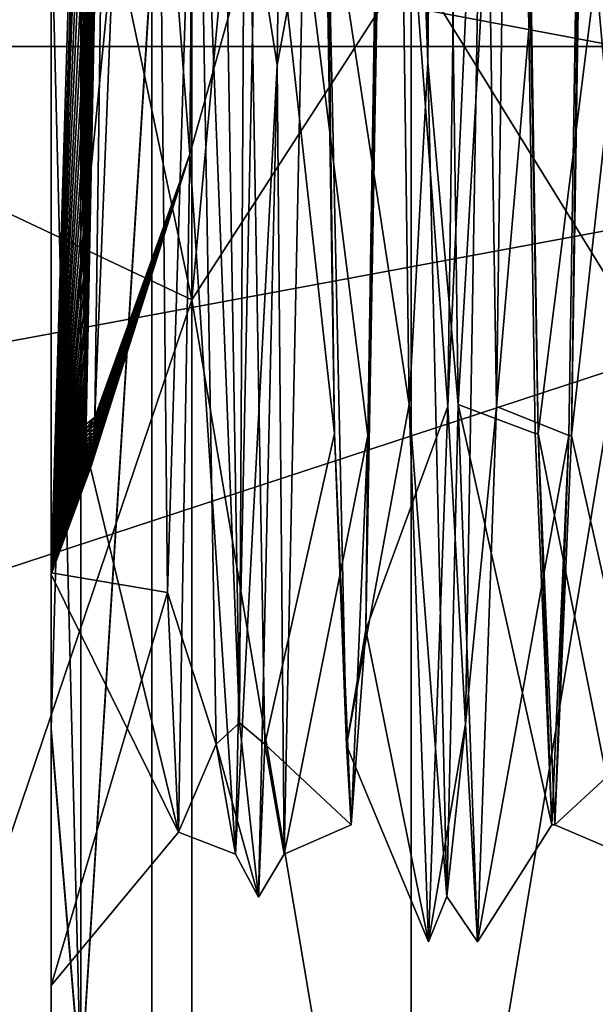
# Model space of a CAD drawing. Header units: millimetres. Extents: x -83 to 0, y -130 to 130.
# Tile 35 of 84: x -40.16 to -37.29, y 24.61 to 29.51. Entities that reach past the tile are written whole.
import ezdxf

# ---------------------------------------------------------------- set-up
doc = ezdxf.new("R2010")
doc.units = ezdxf.units.MM
doc.header["$LTSCALE"] = 65.185185
for name, color, linetype in [('109', 7, 'CONTINUOUS'), ('111', 7, 'CONTINUOUS'), ('113', 7, 'CONTINUOUS'), ('114', 7, 'CONTINUOUS'), ('115', 7, 'CONTINUOUS'), ('116', 7, 'CONTINUOUS'), ('124', 7, 'CONTINUOUS'), ('140', 7, 'CONTINUOUS'), ('141', 7, 'CONTINUOUS'), ('255', 7, 'CONTINUOUS'), ('258', 7, 'CONTINUOUS'), ('339', 7, 'CONTINUOUS'), ('79', 7, 'CONTINUOUS'), ('81', 7, 'CONTINUOUS')]:
    doc.layers.add(name, color=color, linetype=linetype)

msp = doc.modelspace()

# ---------------------------------------------------------------- linework, layer by layer
at = {"layer": '109', "color": 7, "linetype": 'CONTINUOUS', "true_color": 0xe0f2ff}
for points in [[(-39.2554, 35.7001, -13.9058), (-39.5895, 32.4552, -12.8364), (-39.3108, 28.8377, -9.4276), (-39.2554, 35.7001, -13.9058)], [(-39.5895, 32.4552, -12.8364), (-39.7834, 27.5293, -8.4847), (-39.3108, 28.8377, -9.4276), (-39.5895, 32.4552, -12.8364)], [(-40, 26.7545, 7.6582), (-40, 32.3582, 13.2549), (-39.4766, 32.0663, 12.4661), (-40, 26.7545, 7.6582)], [(-40, 32.3421, -13.2456), (-40, 26.7452, -7.642), (-39.8497, 31.8231, -12.7535), (-40, 32.3421, -13.2456)], [(-39.4214, 26.6563, 6.2181), (-40, 26.7545, 7.6582), (-39.4766, 32.0663, 12.4661), (-39.4214, 26.6563, 6.2181)], [(-39.8497, 31.8231, -12.7535), (-40, 26.7452, -7.642), (-39.85, 31.268, -12.3804), (-39.8497, 31.8231, -12.7535)], [(-39.85, 31.268, -12.3804), (-40, 26.7452, -7.642), (-39.85, 31.083, -12.2478), (-39.85, 31.268, -12.3804)], [(-39.85, 31.083, -12.2478), (-40, 26.7452, -7.642), (-39.8499, 30.7959, -12.0335), (-39.85, 31.083, -12.2478)], [(-39.8499, 30.7959, -12.0335), (-40, 26.7452, -7.642), (-39.8497, 30.3914, -11.7127), (-39.8499, 30.7959, -12.0335)], [(-39.8497, 30.3914, -11.7127), (-40, 26.7452, -7.642), (-39.8492, 30.0427, -11.4171), (-39.8497, 30.3914, -11.7127)], [(-39.8492, 30.0427, -11.4171), (-40, 26.7452, -7.642), (-39.8485, 29.7402, -11.1452), (-39.8492, 30.0427, -11.4171)], [(-39.8485, 29.7402, -11.1452), (-40, 26.7452, -7.642), (-39.8478, 29.4766, -10.8956), (-39.8485, 29.7402, -11.1452)], [(-39.8478, 29.4766, -10.8956), (-40, 26.7452, -7.642), (-39.8469, 29.2457, -10.6665), (-39.8478, 29.4766, -10.8956)], [(-39.8469, 29.2457, -10.6665), (-40, 26.7452, -7.642), (-39.846, 29.0426, -10.4565), (-39.8469, 29.2457, -10.6665)], [(-39.846, 29.0426, -10.4565), (-40, 26.7452, -7.642), (-39.8451, 28.8633, -10.2639), (-39.846, 29.0426, -10.4565)], [(-39.8451, 28.8633, -10.2639), (-40, 26.7452, -7.642), (-39.8441, 28.7045, -10.0874), (-39.8451, 28.8633, -10.2639)], [(-39.3661, 25.4622, -1.9356), (-39.3108, 28.8377, -9.4276), (-39.8046, 27.276, -8.1393), (-39.3661, 25.4622, -1.9356)], [(-39.8046, 27.276, -8.1393), (-39.3108, 28.8377, -9.4276), (-39.8034, 27.2801, -8.1436), (-39.8046, 27.276, -8.1393)], [(-39.8034, 27.2801, -8.1436), (-39.3108, 28.8377, -9.4276), (-39.8029, 27.2823, -8.1461), (-39.8034, 27.2801, -8.1436)], [(-39.8029, 27.2823, -8.1461), (-39.3108, 28.8377, -9.4276), (-39.8024, 27.2847, -8.1489), (-39.8029, 27.2823, -8.1461)], [(-39.8024, 27.2847, -8.1489), (-39.3108, 28.8377, -9.4276), (-39.8019, 27.2873, -8.152), (-39.8024, 27.2847, -8.1489)], [(-39.8019, 27.2873, -8.152), (-39.3108, 28.8377, -9.4276), (-39.8014, 27.2901, -8.1554), (-39.8019, 27.2873, -8.152)], [(-39.8014, 27.2901, -8.1554), (-39.3108, 28.8377, -9.4276), (-39.8009, 27.2931, -8.1592), (-39.8014, 27.2901, -8.1554)], [(-39.8009, 27.2931, -8.1592), (-39.3108, 28.8377, -9.4276), (-39.8004, 27.2963, -8.1633), (-39.8009, 27.2931, -8.1592)], [(-39.8004, 27.2963, -8.1633), (-39.3108, 28.8377, -9.4276), (-39.7999, 27.2999, -8.1679), (-39.8004, 27.2963, -8.1633)], [(-39.7999, 27.2999, -8.1679), (-39.3108, 28.8377, -9.4276), (-39.7994, 27.3037, -8.1728), (-39.7999, 27.2999, -8.1679)], [(-39.7994, 27.3037, -8.1728), (-39.3108, 28.8377, -9.4276), (-39.7989, 27.3078, -8.1783), (-39.7994, 27.3037, -8.1728)], [(-39.7989, 27.3078, -8.1783), (-39.3108, 28.8377, -9.4276), (-39.7983, 27.3123, -8.1842), (-39.7989, 27.3078, -8.1783)], [(-39.7983, 27.3123, -8.1842), (-39.3108, 28.8377, -9.4276), (-39.7978, 27.3171, -8.1907), (-39.7983, 27.3123, -8.1842)], [(-39.7978, 27.3171, -8.1907), (-39.3108, 28.8377, -9.4276), (-39.7972, 27.3224, -8.1979), (-39.7978, 27.3171, -8.1907)], [(-39.7972, 27.3224, -8.1979), (-39.3108, 28.8377, -9.4276), (-39.7966, 27.3282, -8.2056), (-39.7972, 27.3224, -8.1979)], [(-39.7966, 27.3282, -8.2056), (-39.3108, 28.8377, -9.4276), (-39.796, 27.3344, -8.2141), (-39.7966, 27.3282, -8.2056)], [(-39.796, 27.3344, -8.2141), (-39.3108, 28.8377, -9.4276), (-39.7954, 27.3411, -8.2234), (-39.796, 27.3344, -8.2141)], [(-39.7954, 27.3411, -8.2234), (-39.3108, 28.8377, -9.4276), (-39.7947, 27.3485, -8.2335), (-39.7954, 27.3411, -8.2234)], [(-39.7947, 27.3485, -8.2335), (-39.3108, 28.8377, -9.4276), (-39.7941, 27.3565, -8.2445), (-39.7947, 27.3485, -8.2335)], [(-39.7941, 27.3565, -8.2445), (-39.3108, 28.8377, -9.4276), (-39.7934, 27.3652, -8.2565), (-39.7941, 27.3565, -8.2445)], [(-39.7934, 27.3652, -8.2565), (-39.3108, 28.8377, -9.4276), (-39.7926, 27.3746, -8.2696), (-39.7934, 27.3652, -8.2565)], [(-39.7926, 27.3746, -8.2696), (-39.3108, 28.8377, -9.4276), (-39.7919, 27.3849, -8.2839), (-39.7926, 27.3746, -8.2696)], [(-39.7919, 27.3849, -8.2839), (-39.3108, 28.8377, -9.4276), (-39.7911, 27.3961, -8.2995), (-39.7919, 27.3849, -8.2839)], [(-39.7911, 27.3961, -8.2995), (-39.3108, 28.8377, -9.4276), (-39.7902, 27.4082, -8.3164), (-39.7911, 27.3961, -8.2995)], [(-39.7902, 27.4082, -8.3164), (-39.3108, 28.8377, -9.4276), (-39.7894, 27.4214, -8.3348), (-39.7902, 27.4082, -8.3164)], [(-39.7894, 27.4214, -8.3348), (-39.3108, 28.8377, -9.4276), (-39.7885, 27.4358, -8.3548), (-39.7894, 27.4214, -8.3348)], [(-39.7885, 27.4358, -8.3548), (-39.3108, 28.8377, -9.4276), (-39.7875, 27.4514, -8.3766), (-39.7885, 27.4358, -8.3548)], [(-39.7875, 27.4514, -8.3766), (-39.3108, 28.8377, -9.4276), (-39.7866, 27.4685, -8.4003), (-39.7875, 27.4514, -8.3766)], [(-39.7866, 27.4685, -8.4003), (-39.3108, 28.8377, -9.4276), (-39.7856, 27.487, -8.4261), (-39.7866, 27.4685, -8.4003)], [(-39.7856, 27.487, -8.4261), (-39.3108, 28.8377, -9.4276), (-39.7845, 27.5073, -8.4542), (-39.7856, 27.487, -8.4261)], [(-39.3108, 28.8377, -9.4276), (-39.7834, 27.5293, -8.4847), (-39.7845, 27.5073, -8.4542), (-39.3108, 28.8377, -9.4276)], [(-39.8441, 28.7045, -10.0874), (-40, 26.7452, -7.642), (-39.8431, 28.5635, -9.9257), (-39.8441, 28.7045, -10.0874)], [(-39.8431, 28.5635, -9.9257), (-40, 26.7452, -7.642), (-39.842, 28.4378, -9.7774), (-39.8431, 28.5635, -9.9257)], [(-39.842, 28.4378, -9.7774), (-40, 26.7452, -7.642), (-39.841, 28.3256, -9.6415), (-39.842, 28.4378, -9.7774)], [(-39.841, 28.3256, -9.6415), (-40, 26.7452, -7.642), (-39.84, 28.2251, -9.5169), (-39.841, 28.3256, -9.6415)], [(-39.84, 28.2251, -9.5169), (-40, 26.7452, -7.642), (-39.8389, 28.135, -9.4026), (-39.84, 28.2251, -9.5169)], [(-39.8389, 28.135, -9.4026), (-40, 26.7452, -7.642), (-39.8379, 28.054, -9.2977), (-39.8389, 28.135, -9.4026)], [(-39.8379, 28.054, -9.2977), (-40, 26.7452, -7.642), (-39.8369, 27.981, -9.2016), (-39.8379, 28.054, -9.2977)], [(-39.8369, 27.981, -9.2016), (-40, 26.7452, -7.642), (-39.8359, 27.9152, -9.1133), (-39.8369, 27.981, -9.2016)], [(-39.8359, 27.9152, -9.1133), (-40, 26.7452, -7.642), (-39.8349, 27.8557, -9.0323), (-39.8359, 27.9152, -9.1133)], [(-39.8349, 27.8557, -9.0323), (-40, 26.7452, -7.642), (-39.8339, 27.802, -8.9579), (-39.8349, 27.8557, -9.0323)], [(-39.8339, 27.802, -8.9579), (-40, 26.7452, -7.642), (-39.833, 27.7533, -8.8895), (-39.8339, 27.802, -8.9579)], [(-39.833, 27.7533, -8.8895), (-40, 26.7452, -7.642), (-39.832, 27.7091, -8.8268), (-39.833, 27.7533, -8.8895)], [(-39.832, 27.7091, -8.8268), (-40, 26.7452, -7.642), (-39.8311, 27.669, -8.7691), (-39.832, 27.7091, -8.8268)], [(-39.8311, 27.669, -8.7691), (-40, 26.7452, -7.642), (-39.8302, 27.6326, -8.7161), (-39.8311, 27.669, -8.7691)], [(-39.8302, 27.6326, -8.7161), (-40, 26.7452, -7.642), (-39.8293, 27.5995, -8.6675), (-39.8302, 27.6326, -8.7161)], [(-39.8293, 27.5995, -8.6675), (-40, 26.7452, -7.642), (-39.8285, 27.5694, -8.6227), (-39.8293, 27.5995, -8.6675)], [(-39.8285, 27.5694, -8.6227), (-40, 26.7452, -7.642), (-39.8276, 27.542, -8.5816), (-39.8285, 27.5694, -8.6227)], [(-39.8276, 27.542, -8.5816), (-40, 26.7452, -7.642), (-39.8268, 27.517, -8.5438), (-39.8276, 27.542, -8.5816)], [(-39.8268, 27.517, -8.5438), (-40, 26.7452, -7.642), (-39.826, 27.4943, -8.509), (-39.8268, 27.517, -8.5438)], [(-39.826, 27.4943, -8.509), (-40, 26.7452, -7.642), (-39.8253, 27.4735, -8.4771), (-39.826, 27.4943, -8.509)], [(-39.8253, 27.4735, -8.4771), (-40, 26.7452, -7.642), (-39.8245, 27.4546, -8.4477), (-39.8253, 27.4735, -8.4771)], [(-39.8245, 27.4546, -8.4477), (-40, 26.7452, -7.642), (-39.8238, 27.4373, -8.4207), (-39.8245, 27.4546, -8.4477)], [(-39.8238, 27.4373, -8.4207), (-40, 26.7452, -7.642), (-39.8231, 27.4216, -8.3959), (-39.8238, 27.4373, -8.4207)], [(-39.8231, 27.4216, -8.3959), (-40, 26.7452, -7.642), (-39.8224, 27.4072, -8.3731), (-39.8231, 27.4216, -8.3959)], [(-39.8224, 27.4072, -8.3731), (-40, 26.7452, -7.642), (-39.8217, 27.3941, -8.3521), (-39.8224, 27.4072, -8.3731)], [(-39.8217, 27.3941, -8.3521), (-40, 26.7452, -7.642), (-39.8211, 27.3821, -8.3328), (-39.8217, 27.3941, -8.3521)], [(-39.8211, 27.3821, -8.3328), (-40, 26.7452, -7.642), (-39.8205, 27.3711, -8.315), (-39.8211, 27.3821, -8.3328)], [(-39.8205, 27.3711, -8.315), (-40, 26.7452, -7.642), (-39.8198, 27.3611, -8.2986), (-39.8205, 27.3711, -8.315)], [(-39.8198, 27.3611, -8.2986), (-40, 26.7452, -7.642), (-39.8192, 27.3519, -8.2836), (-39.8198, 27.3611, -8.2986)], [(-39.8192, 27.3519, -8.2836), (-40, 26.7452, -7.642), (-39.8187, 27.3436, -8.2698), (-39.8192, 27.3519, -8.2836)], [(-39.8187, 27.3436, -8.2698), (-40, 26.7452, -7.642), (-39.8181, 27.336, -8.2571), (-39.8187, 27.3436, -8.2698)], [(-39.8181, 27.336, -8.2571), (-40, 26.7452, -7.642), (-39.8175, 27.329, -8.2454), (-39.8181, 27.336, -8.2571)], [(-39.8175, 27.329, -8.2454), (-40, 26.7452, -7.642), (-39.817, 27.3227, -8.2346), (-39.8175, 27.329, -8.2454)], [(-39.817, 27.3227, -8.2346), (-40, 26.7452, -7.642), (-39.8165, 27.3169, -8.2247), (-39.817, 27.3227, -8.2346)], [(-39.8165, 27.3169, -8.2247), (-40, 26.7452, -7.642), (-39.816, 27.3116, -8.2156), (-39.8165, 27.3169, -8.2247)], [(-39.816, 27.3116, -8.2156), (-40, 26.7452, -7.642), (-39.8155, 27.3067, -8.2072), (-39.816, 27.3116, -8.2156)], [(-39.8155, 27.3067, -8.2072), (-40, 26.7452, -7.642), (-39.815, 27.3024, -8.1995), (-39.8155, 27.3067, -8.2072)], [(-39.815, 27.3024, -8.1995), (-40, 26.7452, -7.642), (-39.8145, 27.2984, -8.1925), (-39.815, 27.3024, -8.1995)], [(-39.8145, 27.2984, -8.1925), (-40, 26.7452, -7.642), (-39.814, 27.2947, -8.1859), (-39.8145, 27.2984, -8.1925)], [(-39.814, 27.2947, -8.1859), (-40, 26.7452, -7.642), (-39.8136, 27.2914, -8.18), (-39.814, 27.2947, -8.1859)], [(-39.8136, 27.2914, -8.18), (-40, 26.7452, -7.642), (-39.8131, 27.2884, -8.1744), (-39.8136, 27.2914, -8.18)], [(-39.8131, 27.2884, -8.1744), (-40, 26.7452, -7.642), (-39.8127, 27.2857, -8.1694), (-39.8131, 27.2884, -8.1744)], [(-39.8127, 27.2857, -8.1694), (-40, 26.7452, -7.642), (-39.8122, 27.2832, -8.1647), (-39.8127, 27.2857, -8.1694)], [(-39.8122, 27.2832, -8.1647), (-40, 26.7452, -7.642), (-39.8117, 27.281, -8.1604), (-39.8122, 27.2832, -8.1647)], [(-39.8117, 27.281, -8.1604), (-40, 26.7452, -7.642), (-39.8113, 27.2791, -8.1565), (-39.8117, 27.281, -8.1604)], [(-39.8113, 27.2791, -8.1565), (-40, 26.7452, -7.642), (-39.8108, 27.2773, -8.1529), (-39.8113, 27.2791, -8.1565)], [(-39.8108, 27.2773, -8.1529), (-40, 26.7452, -7.642), (-39.8103, 27.2757, -8.1495), (-39.8108, 27.2773, -8.1529)], [(-40, 26.7452, -7.642), (-39.3661, 25.4622, -1.9356), (-39.8046, 27.276, -8.1393), (-40, 26.7452, -7.642)], [(-39.8065, 27.2722, -8.137), (-40, 26.7452, -7.642), (-39.8046, 27.276, -8.1393), (-39.8065, 27.2722, -8.137)], [(-39.8103, 27.2757, -8.1495), (-40, 26.7452, -7.642), (-39.8098, 27.2743, -8.1465), (-39.8103, 27.2757, -8.1495)], [(-39.8098, 27.2743, -8.1465), (-40, 26.7452, -7.642), (-39.8087, 27.2722, -8.141), (-39.8098, 27.2743, -8.1465)], [(-39.8087, 27.2722, -8.141), (-40, 26.7452, -7.642), (-39.8065, 27.2722, -8.137), (-39.8087, 27.2722, -8.141)], [(-40, 24.7, 0.0093), (-40, 26.7545, 7.6582), (-39.4214, 26.6563, 6.2181), (-40, 24.7, 0.0093)], [(-40, 26.7452, -7.642), (-40, 24.7, 0.0093), (-39.3661, 25.4622, -1.9356), (-40, 26.7452, -7.642)], [(-39.3661, 25.4622, -1.9356), (-40, 24.7, 0.0093), (-39.4214, 26.6563, 6.2181), (-39.3661, 25.4622, -1.9356)]]:
    msp.add_3dface(points, dxfattribs=at)
at = {"layer": '111', "color": 7, "linetype": 'CONTINUOUS', "true_color": 0xe0f2ff}
for points in [[(-39.8485, 29.7402, -11.1452), (-39.8478, 29.4766, -10.8956), (-39.6898, 34.3269, -13.9758), (-39.8485, 29.7402, -11.1452)], [(-39.8478, 29.4766, -10.8956), (-39.8469, 29.2457, -10.6665), (-39.6898, 34.3269, -13.9758), (-39.8478, 29.4766, -10.8956)], [(-39.8469, 29.2457, -10.6665), (-39.846, 29.0426, -10.4565), (-39.6898, 34.3269, -13.9758), (-39.8469, 29.2457, -10.6665)], [(-39.846, 29.0426, -10.4565), (-39.8451, 28.8633, -10.2639), (-39.6898, 34.3269, -13.9758), (-39.846, 29.0426, -10.4565)], [(-39.8451, 28.8633, -10.2639), (-39.8441, 28.7045, -10.0874), (-39.6898, 34.3269, -13.9758), (-39.8451, 28.8633, -10.2639)], [(-39.8441, 28.7045, -10.0874), (-39.8431, 28.5635, -9.9257), (-39.6898, 34.3269, -13.9758), (-39.8441, 28.7045, -10.0874)], [(-39.8431, 28.5635, -9.9257), (-39.842, 28.4378, -9.7774), (-39.6898, 34.3269, -13.9758), (-39.8431, 28.5635, -9.9257)], [(-39.842, 28.4378, -9.7774), (-39.841, 28.3256, -9.6415), (-39.6898, 34.3269, -13.9758), (-39.842, 28.4378, -9.7774)], [(-39.841, 28.3256, -9.6415), (-39.84, 28.2251, -9.5169), (-39.6898, 34.3269, -13.9758), (-39.841, 28.3256, -9.6415)], [(-39.84, 28.2251, -9.5169), (-39.8389, 28.135, -9.4026), (-39.6898, 34.3269, -13.9758), (-39.84, 28.2251, -9.5169)], [(-39.8389, 28.135, -9.4026), (-39.8379, 28.054, -9.2977), (-39.6898, 34.3269, -13.9758), (-39.8389, 28.135, -9.4026)], [(-39.8379, 28.054, -9.2977), (-39.8369, 27.981, -9.2016), (-39.6898, 34.3269, -13.9758), (-39.8379, 28.054, -9.2977)], [(-39.8369, 27.981, -9.2016), (-39.8359, 27.9152, -9.1133), (-39.6898, 34.3269, -13.9758), (-39.8369, 27.981, -9.2016)], [(-39.8359, 27.9152, -9.1133), (-39.8349, 27.8557, -9.0323), (-39.6898, 34.3269, -13.9758), (-39.8359, 27.9152, -9.1133)], [(-39.8349, 27.8557, -9.0323), (-39.8339, 27.802, -8.9579), (-39.6898, 34.3269, -13.9758), (-39.8349, 27.8557, -9.0323)], [(-39.8339, 27.802, -8.9579), (-39.833, 27.7533, -8.8895), (-39.6898, 34.3269, -13.9758), (-39.8339, 27.802, -8.9579)], [(-39.833, 27.7533, -8.8895), (-39.832, 27.7091, -8.8268), (-39.6898, 34.3269, -13.9758), (-39.833, 27.7533, -8.8895)], [(-39.832, 27.7091, -8.8268), (-39.8311, 27.669, -8.7691), (-39.6898, 34.3269, -13.9758), (-39.832, 27.7091, -8.8268)], [(-39.8311, 27.669, -8.7691), (-39.8302, 27.6326, -8.7161), (-39.6898, 34.3269, -13.9758), (-39.8311, 27.669, -8.7691)], [(-39.8302, 27.6326, -8.7161), (-39.8293, 27.5995, -8.6675), (-39.6898, 34.3269, -13.9758), (-39.8302, 27.6326, -8.7161)], [(-39.8293, 27.5995, -8.6675), (-39.8285, 27.5694, -8.6227), (-39.6898, 34.3269, -13.9758), (-39.8293, 27.5995, -8.6675)], [(-39.8285, 27.5694, -8.6227), (-39.8276, 27.542, -8.5816), (-39.6898, 34.3269, -13.9758), (-39.8285, 27.5694, -8.6227)], [(-39.8276, 27.542, -8.5816), (-39.8268, 27.517, -8.5438), (-39.6898, 34.3269, -13.9758), (-39.8276, 27.542, -8.5816)], [(-39.8268, 27.517, -8.5438), (-39.826, 27.4943, -8.509), (-39.6898, 34.3269, -13.9758), (-39.8268, 27.517, -8.5438)], [(-39.826, 27.4943, -8.509), (-39.7834, 27.5293, -8.4847), (-39.6898, 34.3269, -13.9758), (-39.826, 27.4943, -8.509)], [(-39.7834, 27.5293, -8.4847), (-39.826, 27.4943, -8.509), (-39.8253, 27.4735, -8.4771), (-39.7834, 27.5293, -8.4847)], [(-39.7834, 27.5293, -8.4847), (-39.8253, 27.4735, -8.4771), (-39.7845, 27.5073, -8.4542), (-39.7834, 27.5293, -8.4847)], [(-39.8253, 27.4735, -8.4771), (-39.8245, 27.4546, -8.4477), (-39.7845, 27.5073, -8.4542), (-39.8253, 27.4735, -8.4771)], [(-39.8245, 27.4546, -8.4477), (-39.7856, 27.487, -8.4261), (-39.7845, 27.5073, -8.4542), (-39.8245, 27.4546, -8.4477)], [(-39.8245, 27.4546, -8.4477), (-39.7866, 27.4685, -8.4003), (-39.7856, 27.487, -8.4261), (-39.8245, 27.4546, -8.4477)], [(-39.8245, 27.4546, -8.4477), (-39.8238, 27.4373, -8.4207), (-39.7866, 27.4685, -8.4003), (-39.8245, 27.4546, -8.4477)], [(-39.8238, 27.4373, -8.4207), (-39.7875, 27.4514, -8.3766), (-39.7866, 27.4685, -8.4003), (-39.8238, 27.4373, -8.4207)], [(-39.8238, 27.4373, -8.4207), (-39.8231, 27.4216, -8.3959), (-39.7875, 27.4514, -8.3766), (-39.8238, 27.4373, -8.4207)], [(-39.8231, 27.4216, -8.3959), (-39.7885, 27.4358, -8.3548), (-39.7875, 27.4514, -8.3766), (-39.8231, 27.4216, -8.3959)], [(-39.8231, 27.4216, -8.3959), (-39.8224, 27.4072, -8.3731), (-39.7885, 27.4358, -8.3548), (-39.8231, 27.4216, -8.3959)], [(-39.8224, 27.4072, -8.3731), (-39.7894, 27.4214, -8.3348), (-39.7885, 27.4358, -8.3548), (-39.8224, 27.4072, -8.3731)], [(-39.8224, 27.4072, -8.3731), (-39.8217, 27.3941, -8.3521), (-39.7894, 27.4214, -8.3348), (-39.8224, 27.4072, -8.3731)], [(-39.8217, 27.3941, -8.3521), (-39.7902, 27.4082, -8.3164), (-39.7894, 27.4214, -8.3348), (-39.8217, 27.3941, -8.3521)], [(-39.8217, 27.3941, -8.3521), (-39.8211, 27.3821, -8.3328), (-39.7902, 27.4082, -8.3164), (-39.8217, 27.3941, -8.3521)], [(-39.8211, 27.3821, -8.3328), (-39.7911, 27.3961, -8.2995), (-39.7902, 27.4082, -8.3164), (-39.8211, 27.3821, -8.3328)], [(-39.8211, 27.3821, -8.3328), (-39.8205, 27.3711, -8.315), (-39.7911, 27.3961, -8.2995), (-39.8211, 27.3821, -8.3328)], [(-39.8205, 27.3711, -8.315), (-39.7919, 27.3849, -8.2839), (-39.7911, 27.3961, -8.2995), (-39.8205, 27.3711, -8.315)], [(-39.8205, 27.3711, -8.315), (-39.8198, 27.3611, -8.2986), (-39.7919, 27.3849, -8.2839), (-39.8205, 27.3711, -8.315)], [(-39.8198, 27.3611, -8.2986), (-39.7926, 27.3746, -8.2696), (-39.7919, 27.3849, -8.2839), (-39.8198, 27.3611, -8.2986)], [(-39.8198, 27.3611, -8.2986), (-39.8192, 27.3519, -8.2836), (-39.7926, 27.3746, -8.2696), (-39.8198, 27.3611, -8.2986)], [(-39.8192, 27.3519, -8.2836), (-39.7934, 27.3652, -8.2565), (-39.7926, 27.3746, -8.2696), (-39.8192, 27.3519, -8.2836)], [(-39.8192, 27.3519, -8.2836), (-39.8187, 27.3436, -8.2698), (-39.7934, 27.3652, -8.2565), (-39.8192, 27.3519, -8.2836)], [(-39.8187, 27.3436, -8.2698), (-39.7941, 27.3565, -8.2445), (-39.7934, 27.3652, -8.2565), (-39.8187, 27.3436, -8.2698)], [(-39.8187, 27.3436, -8.2698), (-39.8181, 27.336, -8.2571), (-39.7941, 27.3565, -8.2445), (-39.8187, 27.3436, -8.2698)], [(-39.8181, 27.336, -8.2571), (-39.7947, 27.3485, -8.2335), (-39.7941, 27.3565, -8.2445), (-39.8181, 27.336, -8.2571)], [(-39.8181, 27.336, -8.2571), (-39.8175, 27.329, -8.2454), (-39.7947, 27.3485, -8.2335), (-39.8181, 27.336, -8.2571)], [(-39.8175, 27.329, -8.2454), (-39.7954, 27.3411, -8.2234), (-39.7947, 27.3485, -8.2335), (-39.8175, 27.329, -8.2454)], [(-39.8175, 27.329, -8.2454), (-39.817, 27.3227, -8.2346), (-39.7954, 27.3411, -8.2234), (-39.8175, 27.329, -8.2454)], [(-39.817, 27.3227, -8.2346), (-39.796, 27.3344, -8.2141), (-39.7954, 27.3411, -8.2234), (-39.817, 27.3227, -8.2346)], [(-39.817, 27.3227, -8.2346), (-39.8165, 27.3169, -8.2247), (-39.796, 27.3344, -8.2141), (-39.817, 27.3227, -8.2346)], [(-39.8165, 27.3169, -8.2247), (-39.7966, 27.3282, -8.2056), (-39.796, 27.3344, -8.2141), (-39.8165, 27.3169, -8.2247)], [(-39.8165, 27.3169, -8.2247), (-39.816, 27.3116, -8.2156), (-39.7966, 27.3282, -8.2056), (-39.8165, 27.3169, -8.2247)], [(-39.816, 27.3116, -8.2156), (-39.7972, 27.3224, -8.1979), (-39.7966, 27.3282, -8.2056), (-39.816, 27.3116, -8.2156)], [(-39.816, 27.3116, -8.2156), (-39.8155, 27.3067, -8.2072), (-39.7972, 27.3224, -8.1979), (-39.816, 27.3116, -8.2156)], [(-39.8155, 27.3067, -8.2072), (-39.7978, 27.3171, -8.1907), (-39.7972, 27.3224, -8.1979), (-39.8155, 27.3067, -8.2072)], [(-39.8155, 27.3067, -8.2072), (-39.815, 27.3024, -8.1995), (-39.7978, 27.3171, -8.1907), (-39.8155, 27.3067, -8.2072)], [(-39.815, 27.3024, -8.1995), (-39.7983, 27.3123, -8.1842), (-39.7978, 27.3171, -8.1907), (-39.815, 27.3024, -8.1995)], [(-39.815, 27.3024, -8.1995), (-39.8145, 27.2984, -8.1925), (-39.7983, 27.3123, -8.1842), (-39.815, 27.3024, -8.1995)], [(-39.8145, 27.2984, -8.1925), (-39.7989, 27.3078, -8.1783), (-39.7983, 27.3123, -8.1842), (-39.8145, 27.2984, -8.1925)], [(-39.8145, 27.2984, -8.1925), (-39.814, 27.2947, -8.1859), (-39.7989, 27.3078, -8.1783), (-39.8145, 27.2984, -8.1925)], [(-39.814, 27.2947, -8.1859), (-39.7994, 27.3037, -8.1728), (-39.7989, 27.3078, -8.1783), (-39.814, 27.2947, -8.1859)], [(-39.814, 27.2947, -8.1859), (-39.8136, 27.2914, -8.18), (-39.7994, 27.3037, -8.1728), (-39.814, 27.2947, -8.1859)], [(-39.8136, 27.2914, -8.18), (-39.7999, 27.2999, -8.1679), (-39.7994, 27.3037, -8.1728), (-39.8136, 27.2914, -8.18)], [(-39.8136, 27.2914, -8.18), (-39.8131, 27.2884, -8.1744), (-39.7999, 27.2999, -8.1679), (-39.8136, 27.2914, -8.18)], [(-39.8131, 27.2884, -8.1744), (-39.8004, 27.2963, -8.1633), (-39.7999, 27.2999, -8.1679), (-39.8131, 27.2884, -8.1744)], [(-39.8131, 27.2884, -8.1744), (-39.8127, 27.2857, -8.1694), (-39.8004, 27.2963, -8.1633), (-39.8131, 27.2884, -8.1744)], [(-39.8127, 27.2857, -8.1694), (-39.8009, 27.2931, -8.1592), (-39.8004, 27.2963, -8.1633), (-39.8127, 27.2857, -8.1694)], [(-39.8127, 27.2857, -8.1694), (-39.8122, 27.2832, -8.1647), (-39.8009, 27.2931, -8.1592), (-39.8127, 27.2857, -8.1694)], [(-39.8122, 27.2832, -8.1647), (-39.8014, 27.2901, -8.1554), (-39.8009, 27.2931, -8.1592), (-39.8122, 27.2832, -8.1647)], [(-39.8122, 27.2832, -8.1647), (-39.8117, 27.281, -8.1604), (-39.8014, 27.2901, -8.1554), (-39.8122, 27.2832, -8.1647)], [(-39.8117, 27.281, -8.1604), (-39.8019, 27.2873, -8.152), (-39.8014, 27.2901, -8.1554), (-39.8117, 27.281, -8.1604)], [(-39.8117, 27.281, -8.1604), (-39.8113, 27.2791, -8.1565), (-39.8019, 27.2873, -8.152), (-39.8117, 27.281, -8.1604)], [(-39.8113, 27.2791, -8.1565), (-39.8024, 27.2847, -8.1489), (-39.8019, 27.2873, -8.152), (-39.8113, 27.2791, -8.1565)], [(-39.8113, 27.2791, -8.1565), (-39.8108, 27.2773, -8.1529), (-39.8024, 27.2847, -8.1489), (-39.8113, 27.2791, -8.1565)], [(-39.8108, 27.2773, -8.1529), (-39.8029, 27.2823, -8.1461), (-39.8024, 27.2847, -8.1489), (-39.8108, 27.2773, -8.1529)], [(-39.8108, 27.2773, -8.1529), (-39.8103, 27.2757, -8.1495), (-39.8029, 27.2823, -8.1461), (-39.8108, 27.2773, -8.1529)], [(-39.8103, 27.2757, -8.1495), (-39.8034, 27.2801, -8.1436), (-39.8029, 27.2823, -8.1461), (-39.8103, 27.2757, -8.1495)], [(-39.8103, 27.2757, -8.1495), (-39.8098, 27.2743, -8.1465), (-39.8034, 27.2801, -8.1436), (-39.8103, 27.2757, -8.1495)], [(-39.8098, 27.2743, -8.1465), (-39.8046, 27.276, -8.1393), (-39.8034, 27.2801, -8.1436), (-39.8098, 27.2743, -8.1465)], [(-39.8098, 27.2743, -8.1465), (-39.8087, 27.2722, -8.141), (-39.8046, 27.276, -8.1393), (-39.8098, 27.2743, -8.1465)], [(-39.8087, 27.2722, -8.141), (-39.8065, 27.2722, -8.137), (-39.8046, 27.276, -8.1393), (-39.8087, 27.2722, -8.141)]]:
    msp.add_3dface(points, dxfattribs=at)
at = {"layer": '113', "color": 7, "linetype": 'CONTINUOUS', "true_color": 0xe0f2ff}
msp.add_3dface([(-39.7834, 27.5293, -8.4847), (-39.5895, 32.4552, -12.8364), (-39.6898, 34.3269, -13.9758), (-39.7834, 27.5293, -8.4847)], dxfattribs=at)
at = {"layer": '114', "color": 7, "linetype": 'CONTINUOUS', "true_color": 0xe0f2ff}
for points in [[(-38.875, 29.2808, -10.7061), (-38.7812, 37.0353, -14.8571), (-38.9868, 29.991, -11.284), (-38.875, 29.2808, -10.7061)], [(-38.7812, 37.0353, -14.8571), (-38.875, 29.2808, -10.7061), (-38.7439, 29.991, -11.284), (-38.7812, 37.0353, -14.8571)], [(-38.2188, 37.0534, 14.8607), (-38.125, 29.2939, 10.7192), (-38.3138, 34.6599, 14.1064), (-38.2188, 37.0534, 14.8607)], [(-38.125, 29.2939, 10.7192), (-38.2188, 37.0534, 14.8607), (-38.0709, 34.6599, 14.1064), (-38.125, 29.2939, 10.7192)], [(-38.3138, 34.6599, 14.1064), (-38.125, 29.2939, 10.7192), (-38.2176, 27.5918, 8.5759), (-38.3138, 34.6599, 14.1064)], [(-37.9747, 27.5918, 8.5759), (-38.125, 29.2939, 10.7192), (-38.0709, 34.6599, 14.1064), (-37.9747, 27.5918, 8.5759)], [(-38.0253, 27.5814, -8.5608), (-37.8438, 31.5754, -12.5916), (-37.9291, 34.6428, -14.0999), (-38.0253, 27.5814, -8.5608)], [(-37.6862, 34.6428, -14.0999), (-37.8438, 31.5754, -12.5916), (-37.7824, 27.5814, -8.5608), (-37.6862, 34.6428, -14.0999)], [(-39.1562, 31.5908, 12.6019), (-39.0625, 26.0068, 5.8062), (-39.2753, 31.4392, 12.4186), (-39.1562, 31.5908, 12.6019)], [(-39.0625, 26.0068, 5.8062), (-39.1562, 31.5908, 12.6019), (-39.0324, 31.4392, 12.4186), (-39.0625, 26.0068, 5.8062)], [(-37.9375, 25.9997, -5.7891), (-37.8438, 31.5754, -12.5916), (-38.0253, 27.5814, -8.5608), (-37.9375, 25.9997, -5.7891)], [(-37.8438, 31.5754, -12.5916), (-37.9375, 25.9997, -5.7891), (-37.7824, 27.5814, -8.5608), (-37.8438, 31.5754, -12.5916)], [(-39.2753, 31.4392, 12.4186), (-39.0625, 26.0068, 5.8062), (-39.1791, 25.9001, 5.3572), (-39.2753, 31.4392, 12.4186)], [(-38.9362, 25.9001, 5.3572), (-39.0625, 26.0068, 5.8062), (-39.0324, 31.4392, 12.4186), (-38.9362, 25.9001, 5.3572)], [(-39.083, 25.3527, -3.6008), (-38.875, 29.2808, -10.7061), (-38.9868, 29.991, -11.284), (-39.083, 25.3527, -3.6008)], [(-38.7439, 29.991, -11.284), (-38.875, 29.2808, -10.7061), (-38.8401, 25.3527, -3.6008), (-38.7439, 29.991, -11.284)], [(-38.9688, 25.1393, -2.9466), (-38.875, 29.2808, -10.7061), (-39.083, 25.3527, -3.6008), (-38.9688, 25.1393, -2.9466)], [(-38.875, 29.2808, -10.7061), (-38.9688, 25.1393, -2.9466), (-38.8401, 25.3527, -3.6008), (-38.875, 29.2808, -10.7061)], [(-38.125, 29.2939, 10.7192), (-38.0312, 25.1429, 2.9647), (-38.2176, 27.5918, 8.5759), (-38.125, 29.2939, 10.7192)], [(-38.0312, 25.1429, 2.9647), (-38.125, 29.2939, 10.7192), (-37.9747, 27.5918, 8.5759), (-38.0312, 25.1429, 2.9647)], [(-38.2176, 27.5918, 8.5759), (-38.0312, 25.1429, 2.9647), (-38.1214, 24.9166, 0.0092), (-38.2176, 27.5918, 8.5759)], [(-38.1214, 24.9166, 0.0092), (-37.9375, 25.9997, -5.7891), (-38.0253, 27.5814, -8.5608), (-38.1214, 24.9166, 0.0092)], [(-37.8786, 24.9166, 0.0092), (-38.0312, 25.1429, 2.9647), (-37.9747, 27.5918, 8.5759), (-37.8786, 24.9166, 0.0092)], [(-37.7824, 27.5814, -8.5608), (-37.9375, 25.9997, -5.7891), (-37.8786, 24.9166, 0.0092), (-37.7824, 27.5814, -8.5608)], [(-39.0625, 26.0068, 5.8062), (-38.9688, 25.1393, -2.9466), (-39.1791, 25.9001, 5.3572), (-39.0625, 26.0068, 5.8062)], [(-38.9688, 25.1393, -2.9466), (-39.0625, 26.0068, 5.8062), (-38.9362, 25.9001, 5.3572), (-38.9688, 25.1393, -2.9466)], [(-38.0312, 25.1429, 2.9647), (-37.9375, 25.9997, -5.7891), (-38.1214, 24.9166, 0.0092), (-38.0312, 25.1429, 2.9647)], [(-37.9375, 25.9997, -5.7891), (-38.0312, 25.1429, 2.9647), (-37.8786, 24.9166, 0.0092), (-37.9375, 25.9997, -5.7891)], [(-39.1791, 25.9001, 5.3572), (-38.9688, 25.1393, -2.9466), (-39.083, 25.3527, -3.6008), (-39.1791, 25.9001, 5.3572)], [(-38.8401, 25.3527, -3.6008), (-38.9688, 25.1393, -2.9466), (-38.9362, 25.9001, 5.3572), (-38.8401, 25.3527, -3.6008)]]:
    msp.add_3dface(points, dxfattribs=at)
at = {"layer": '115', "color": 7, "linetype": 'CONTINUOUS', "true_color": 0xe0f2ff}
for points in [[(-39.2554, 35.7001, -13.9058), (-39.3108, 28.8377, -9.4276), (-38.9868, 29.991, -11.284), (-39.2554, 35.7001, -13.9058)], [(-38.3138, 34.6599, 14.1064), (-38.2176, 27.5918, 8.5759), (-38.6259, 30.2654, 10.7465), (-38.3138, 34.6599, 14.1064)], [(-38.0253, 27.5814, -8.5608), (-37.9291, 34.6428, -14.0999), (-38.3388, 31.7904, -11.9521), (-38.0253, 27.5814, -8.5608)], [(-37.6598, 32.7578, 12.5619), (-37.2561, 30.0047, 11.2962), (-37.5764, 27.4471, 7.2578), (-37.6598, 32.7578, 12.5619)], [(-37.4098, 27.4384, -7.2426), (-36.9676, 31.4241, -12.4082), (-37.3264, 32.7426, -12.5531), (-37.4098, 27.4384, -7.2426)], [(-39.4214, 26.6563, 6.2181), (-39.4766, 32.0663, 12.4661), (-39.2753, 31.4392, 12.4186), (-39.4214, 26.6563, 6.2181)], [(-38.4345, 26.4693, -5.2126), (-38.0253, 27.5814, -8.5608), (-38.3388, 31.7904, -11.9521), (-38.4345, 26.4693, -5.2126)], [(-39.4214, 26.6563, 6.2181), (-39.2753, 31.4392, 12.4186), (-39.1791, 25.9001, 5.3572), (-39.4214, 26.6563, 6.2181)], [(-37.0638, 25.8936, -5.3401), (-36.9676, 31.4241, -12.4082), (-37.4098, 27.4384, -7.2426), (-37.0638, 25.8936, -5.3401)], [(-38.6259, 30.2654, 10.7465), (-38.2176, 27.5918, 8.5759), (-38.5302, 25.8936, 3.3557), (-38.6259, 30.2654, 10.7465)], [(-37.2561, 30.0047, 11.2962), (-37.1599, 25.3571, 3.6186), (-37.5764, 27.4471, 7.2578), (-37.2561, 30.0047, 11.2962)], [(-39.3108, 28.8377, -9.4276), (-39.083, 25.3527, -3.6008), (-38.9868, 29.991, -11.284), (-39.3108, 28.8377, -9.4276)], [(-39.3108, 28.8377, -9.4276), (-39.3661, 25.4622, -1.9356), (-39.083, 25.3527, -3.6008), (-39.3108, 28.8377, -9.4276)], [(-38.2176, 27.5918, 8.5759), (-38.1214, 24.9166, 0.0092), (-38.5302, 25.8936, 3.3557), (-38.2176, 27.5918, 8.5759)], [(-38.1214, 24.9166, 0.0092), (-38.0253, 27.5814, -8.5608), (-38.4345, 26.4693, -5.2126), (-38.1214, 24.9166, 0.0092)], [(-37.5764, 27.4471, 7.2578), (-37.1599, 25.3571, 3.6186), (-37.4931, 25.5, 0.0087), (-37.5764, 27.4471, 7.2578)], [(-37.4931, 25.5, 0.0087), (-37.0638, 25.8936, -5.3401), (-37.4098, 27.4384, -7.2426), (-37.4931, 25.5, 0.0087)], [(-39.3661, 25.4622, -1.9356), (-39.4214, 26.6563, 6.2181), (-39.1791, 25.9001, 5.3572), (-39.3661, 25.4622, -1.9356)], [(-38.5302, 25.8936, 3.3557), (-38.1214, 24.9166, 0.0092), (-38.4345, 26.4693, -5.2126), (-38.5302, 25.8936, 3.3557)], [(-39.3661, 25.4622, -1.9356), (-39.1791, 25.9001, 5.3572), (-39.083, 25.3527, -3.6008), (-39.3661, 25.4622, -1.9356)], [(-37.1599, 25.3571, 3.6186), (-37.0638, 25.8936, -5.3401), (-37.4931, 25.5, 0.0087), (-37.1599, 25.3571, 3.6186)]]:
    msp.add_3dface(points, dxfattribs=at)
at = {"layer": '116', "color": 7, "linetype": 'CONTINUOUS', "true_color": 0xe0f2ff}
for points in [[(-37.9747, 27.5918, 8.5759), (-38.0709, 34.6599, 14.1064), (-37.6736, 32.7578, 12.5619), (-37.9747, 27.5918, 8.5759)], [(-37.6862, 34.6428, -14.0999), (-37.7824, 27.5814, -8.5608), (-37.3402, 32.7425, -12.553), (-37.6862, 34.6428, -14.0999)], [(-38.5902, 27.4471, 7.2578), (-39.0324, 31.4392, 12.4186), (-38.6736, 32.7577, 12.5618), (-38.5902, 27.4471, 7.2578)], [(-37.5902, 27.4472, 7.2579), (-37.9747, 27.5918, 8.5759), (-37.6736, 32.7578, 12.5619), (-37.5902, 27.4472, 7.2579)], [(-38.3402, 32.7424, -12.553), (-38.7439, 29.991, -11.284), (-38.4236, 27.4383, -7.2424), (-38.3402, 32.7424, -12.553)], [(-37.3402, 32.7425, -12.553), (-37.7824, 27.5814, -8.5608), (-37.4236, 27.4383, -7.2425), (-37.3402, 32.7425, -12.553)], [(-38.9362, 25.9001, 5.3572), (-39.0324, 31.4392, 12.4186), (-38.5902, 27.4471, 7.2578), (-38.9362, 25.9001, 5.3572)], [(-38.7439, 29.991, -11.284), (-38.8401, 25.3527, -3.6008), (-38.4236, 27.4383, -7.2424), (-38.7439, 29.991, -11.284)], [(-37.8786, 24.9166, 0.0092), (-37.9747, 27.5918, 8.5759), (-37.5069, 25.5, 0.0089), (-37.8786, 24.9166, 0.0092)], [(-37.5069, 25.5, 0.0089), (-37.9747, 27.5918, 8.5759), (-37.5902, 27.4472, 7.2579), (-37.5069, 25.5, 0.0089)], [(-37.7824, 27.5814, -8.5608), (-37.8786, 24.9166, 0.0092), (-37.4236, 27.4383, -7.2425), (-37.7824, 27.5814, -8.5608)], [(-38.5069, 25.5, 0.0089), (-38.9362, 25.9001, 5.3572), (-38.5902, 27.4471, 7.2578), (-38.5069, 25.5, 0.0089)], [(-38.4236, 27.4383, -7.2424), (-38.8401, 25.3527, -3.6008), (-38.5069, 25.5, 0.0089), (-38.4236, 27.4383, -7.2424)], [(-37.4236, 27.4383, -7.2425), (-37.8786, 24.9166, 0.0092), (-37.5069, 25.5, 0.0089), (-37.4236, 27.4383, -7.2425)], [(-38.8401, 25.3527, -3.6008), (-38.9362, 25.9001, 5.3572), (-38.5069, 25.5, 0.0089), (-38.8401, 25.3527, -3.6008)]]:
    msp.add_3dface(points, dxfattribs=at)
at = {"layer": '124', "color": 7, "linetype": 'CONTINUOUS', "true_color": 0xe0f2ff}
for points in [[(-40, 30.0942, 17.2017), (-40, 25.9777, 14.0499), (-39.8536, 31.2451, 18.2081), (-40, 30.0942, 17.2017)], [(-39.8536, 31.2451, 18.2081), (-40, 25.9777, 14.0499), (-39.8536, 24.2119, 12.6063), (-39.8536, 31.2451, 18.2081)], [(-39.5, 29.8357, 17.6298), (-39.8536, 31.2451, 18.2081), (-39.8536, 24.2119, 12.6063), (-39.5, 29.8357, 17.6298)], [(-39.8536, 24.1966, -12.5871), (-40, 30.0733, -17.1896), (-39.8536, 31.2229, -18.1974), (-39.8536, 24.1966, -12.5871)], [(-39.5, 29.8143, -17.6174), (-39.8536, 24.1966, -12.5871), (-39.8536, 31.2229, -18.1974), (-39.5, 29.8143, -17.6174)], [(-40, 25.9606, -14.0328), (-40, 30.0733, -17.1896), (-39.8536, 24.1966, -12.5871), (-40, 25.9606, -14.0328)], [(-39.5, 22.3826, 10.1857), (-39.5, 29.8357, 17.6298), (-39.8536, 24.2119, 12.6063), (-39.5, 22.3826, 10.1857)], [(-39.5, 29.8143, -17.6174), (-39.5, 22.3702, -10.1643), (-39.8536, 24.1966, -12.5871), (-39.5, 29.8143, -17.6174)], [(-40, 25.9777, 14.0499), (-40, 22.8179, 9.9397), (-39.8536, 24.2119, 12.6063), (-40, 25.9777, 14.0499)], [(-40, 22.8058, -9.9188), (-40, 25.9606, -14.0328), (-39.8536, 24.1966, -12.5871), (-40, 22.8058, -9.9188)]]:
    msp.add_3dface(points, dxfattribs=at)
at = {"layer": '140', "color": 7, "linetype": 'CONTINUOUS', "true_color": 0xe0f2ff}
for points in [[(-37.6598, 32.7578, 12.5619), (-37.5764, 27.4471, 7.2578), (-37.6736, 32.7578, 12.5619), (-37.6598, 32.7578, 12.5619)], [(-37.5764, 27.4471, 7.2578), (-37.5902, 27.4472, 7.2579), (-37.6736, 32.7578, 12.5619), (-37.5764, 27.4471, 7.2578)], [(-37.4098, 27.4384, -7.2426), (-37.3402, 32.7425, -12.553), (-37.4236, 27.4383, -7.2425), (-37.4098, 27.4384, -7.2426)], [(-37.4098, 27.4384, -7.2426), (-37.3264, 32.7426, -12.5531), (-37.3402, 32.7425, -12.553), (-37.4098, 27.4384, -7.2426)], [(-37.5764, 27.4471, 7.2578), (-37.5069, 25.5, 0.0089), (-37.5902, 27.4472, 7.2579), (-37.5764, 27.4471, 7.2578)], [(-37.5764, 27.4471, 7.2578), (-37.4931, 25.5, 0.0087), (-37.5069, 25.5, 0.0089), (-37.5764, 27.4471, 7.2578)], [(-37.4931, 25.5, 0.0087), (-37.4236, 27.4383, -7.2425), (-37.5069, 25.5, 0.0089), (-37.4931, 25.5, 0.0087)], [(-37.4931, 25.5, 0.0087), (-37.4098, 27.4384, -7.2426), (-37.4236, 27.4383, -7.2425), (-37.4931, 25.5, 0.0087)]]:
    msp.add_3dface(points, dxfattribs=at)
at = {"layer": '141', "color": 7, "linetype": 'CONTINUOUS', "true_color": 0xe0f2ff}
for points in [[(-38.6259, 30.2654, 10.7465), (-38.5902, 27.4471, 7.2578), (-38.6736, 32.7577, 12.5618), (-38.6259, 30.2654, 10.7465)], [(-38.3388, 31.7904, -11.9521), (-38.3402, 32.7424, -12.553), (-38.4236, 27.4383, -7.2424), (-38.3388, 31.7904, -11.9521)], [(-38.4345, 26.4693, -5.2126), (-38.3388, 31.7904, -11.9521), (-38.4236, 27.4383, -7.2424), (-38.4345, 26.4693, -5.2126)], [(-38.6259, 30.2654, 10.7465), (-38.5302, 25.8936, 3.3557), (-38.5902, 27.4471, 7.2578), (-38.6259, 30.2654, 10.7465)], [(-38.5302, 25.8936, 3.3557), (-38.5069, 25.5, 0.0089), (-38.5902, 27.4471, 7.2578), (-38.5302, 25.8936, 3.3557)], [(-38.4345, 26.4693, -5.2126), (-38.4236, 27.4383, -7.2424), (-38.5069, 25.5, 0.0089), (-38.4345, 26.4693, -5.2126)], [(-38.5302, 25.8936, 3.3557), (-38.4345, 26.4693, -5.2126), (-38.5069, 25.5, 0.0089), (-38.5302, 25.8936, 3.3557)]]:
    msp.add_3dface(points, dxfattribs=at)
at = {"layer": '255', "linetype": 'CONTINUOUS'}
for points in [[(-41.8079, 40, 24.6698), (-41.8079, 29.2962, 22.2267), (-39.3, 40, 23.7746), (-41.8079, 40, 24.6698)], [(-39.3, 40, 23.7746), (-41.8079, 29.2962, 22.2267), (-39.3, 28.1127, 20.5894), (-39.3, 40, 23.7746)], [(-41.8079, 29.2962, -22.2267), (-41.8079, 40, -24.6698), (-39.3, 28.1127, -20.5894), (-41.8079, 29.2962, -22.2267)], [(-39.3, 28.1127, -20.5894), (-41.8079, 40, -24.6698), (-39.3, 40, -23.7746), (-39.3, 28.1127, -20.5894)], [(-41.8079, 29.2962, 22.2267), (-41.8079, 20.7124, 15.3814), (-39.3, 28.1127, 20.5894), (-41.8079, 29.2962, 22.2267)], [(-41.8079, 20.7124, -15.3814), (-41.8079, 29.2962, -22.2267), (-39.3, 28.1127, -20.5894), (-41.8079, 20.7124, -15.3814)], [(-39.3, 28.1127, 20.5894), (-41.8079, 20.7124, 15.3814), (-39.3, 19.4106, 11.8873), (-39.3, 28.1127, 20.5894)], [(-39.3, 19.4106, -11.8873), (-41.8079, 20.7124, -15.3814), (-39.3, 28.1127, -20.5894), (-39.3, 19.4106, -11.8873)]]:
    msp.add_3dface(points, dxfattribs=at)
at = {"layer": '258', "linetype": 'CONTINUOUS'}
for points in [[(-39.3, 40, 23.7746), (-39.3, 28.1127, 20.5894), (-38.208, 40, 23.4972), (-39.3, 40, 23.7746)], [(-38.208, 40, 23.4972), (-39.3, 28.1127, 20.5894), (-38.208, 29.8049, 21.1703), (-38.208, 40, 23.4972)], [(-39.3, 28.1127, -20.5894), (-39.3, 40, -23.7746), (-38.208, 29.8049, -21.1703), (-39.3, 28.1127, -20.5894)], [(-37.1393, 40, -23.8542), (-37.1393, 28.0729, -20.6583), (-38.208, 40, -23.4972), (-37.1393, 40, -23.8542)], [(-37.1393, 28.0729, -20.6583), (-38.208, 29.8049, -21.1703), (-38.208, 40, -23.4972), (-37.1393, 28.0729, -20.6583)], [(-37.1393, 28.0729, 20.6583), (-37.1393, 40, 23.8542), (-38.208, 29.8049, 21.1703), (-37.1393, 28.0729, 20.6583)], [(-38.208, 29.8049, 21.1703), (-39.3, 28.1127, 20.5894), (-38.208, 21.6291, 14.6503), (-38.208, 29.8049, 21.1703)], [(-38.208, 21.6291, -14.6503), (-39.3, 28.1127, -20.5894), (-38.208, 29.8049, -21.1703), (-38.208, 21.6291, -14.6503)], [(-37.1393, 28.0729, -20.6583), (-38.208, 21.6291, -14.6503), (-38.208, 29.8049, -21.1703), (-37.1393, 28.0729, -20.6583)], [(-37.1393, 28.0729, 20.6583), (-38.208, 29.8049, 21.1703), (-38.208, 21.6291, 14.6503), (-37.1393, 28.0729, 20.6583)], [(-39.3, 28.1127, 20.5894), (-39.3, 19.4106, 11.8873), (-38.208, 21.6291, 14.6503), (-39.3, 28.1127, 20.5894)], [(-39.3, 19.4106, -11.8873), (-39.3, 28.1127, -20.5894), (-38.208, 21.6291, -14.6503), (-39.3, 19.4106, -11.8873)], [(-37.1393, 28.0729, -20.6583), (-37.1393, 19.3417, -11.9271), (-38.208, 21.6291, -14.6503), (-37.1393, 28.0729, -20.6583)], [(-37.1393, 19.3417, 11.9271), (-37.1393, 28.0729, 20.6583), (-38.208, 21.6291, 14.6503), (-37.1393, 19.3417, 11.9271)]]:
    msp.add_3dface(points, dxfattribs=at)
at = {"layer": '339', "linetype": 'CONTINUOUS'}
for points in [[(-56, 34.4998, -20.5258), (-56, 29.3749, -18.403), (-32.3, 40, -21.25), (-56, 34.4998, -20.5258)], [(-32.3, 40, -21.25), (-56, 29.3749, -18.403), (-32.3, 29.375, -18.403), (-32.3, 40, -21.25)], [(-56, 34.4998, 20.5258), (-56, 40, 21.25), (-32.3, 29.375, 18.403), (-56, 34.4998, 20.5258)], [(-56, 40, 21.25), (-32.3, 40, 21.25), (-32.3, 29.375, 18.403), (-56, 40, 21.25)], [(-56, 29.3749, 18.403), (-56, 34.4998, 20.5258), (-32.3, 29.375, 18.403), (-56, 29.3749, 18.403)], [(-56, 29.3749, -18.403), (-56, 24.9741, -15.0261), (-32.3, 29.375, -18.403), (-56, 29.3749, -18.403)], [(-56, 24.9741, -15.0261), (-56, 21.5969, -10.625), (-32.3, 29.375, -18.403), (-56, 24.9741, -15.0261)], [(-32.3, 29.375, -18.403), (-56, 21.5969, -10.625), (-32.3, 21.5969, -10.6249), (-32.3, 29.375, -18.403)], [(-32.3, 21.5969, 10.6249), (-56, 29.3749, 18.403), (-32.3, 29.375, 18.403), (-32.3, 21.5969, 10.6249)], [(-56, 24.9741, 15.0261), (-56, 29.3749, 18.403), (-32.3, 21.5969, 10.6249), (-56, 24.9741, 15.0261)], [(-56, 21.5969, 10.625), (-56, 24.9741, 15.0261), (-32.3, 21.5969, 10.6249), (-56, 21.5969, 10.625)]]:
    msp.add_3dface(points, dxfattribs=at)
at = {"layer": '79', "color": 7, "linetype": 'CONTINUOUS', "true_color": 0xe0f2ff}
for points in [[(-40, 26.7545, 7.6582), (-40, 30.0942, 17.2017), (-40, 32.3582, 13.2549), (-40, 26.7545, 7.6582)], [(-40, 32.3421, -13.2456), (-40, 30.0733, -17.1896), (-40, 26.7452, -7.642), (-40, 32.3421, -13.2456)], [(-40, 25.9777, 14.0499), (-40, 30.0942, 17.2017), (-40, 26.7545, 7.6582), (-40, 25.9777, 14.0499)], [(-40, 30.0733, -17.1896), (-40, 25.9606, -14.0328), (-40, 26.7452, -7.642), (-40, 30.0733, -17.1896)], [(-40, 24.7, 0.0093), (-40, 25.9777, 14.0499), (-40, 26.7545, 7.6582), (-40, 24.7, 0.0093)], [(-40, 26.7452, -7.642), (-40, 25.9606, -14.0328), (-40, 24.7, 0.0093), (-40, 26.7452, -7.642)], [(-40, 22.8179, 9.9397), (-40, 25.9777, 14.0499), (-40, 22.8058, -9.9188), (-40, 22.8179, 9.9397)], [(-40, 22.8058, -9.9188), (-40, 25.9777, 14.0499), (-40, 24.7, 0.0093), (-40, 22.8058, -9.9188)], [(-40, 25.9606, -14.0328), (-40, 22.8058, -9.9188), (-40, 24.7, 0.0093), (-40, 25.9606, -14.0328)]]:
    msp.add_3dface(points, dxfattribs=at)
at = {"layer": '81', "color": 7, "linetype": 'CONTINUOUS', "true_color": 0xe0f2ff}
for points in [[(0, 22.3826, 10.1857), (0, 29.8357, 17.6298), (-39.5, 22.3826, 10.1857), (0, 22.3826, 10.1857)], [(-39.5, 22.3826, 10.1857), (0, 29.8357, 17.6298), (-39.5, 29.8357, 17.6298), (-39.5, 22.3826, 10.1857)], [(0, 29.8143, -17.6174), (0, 22.3702, -10.1643), (-39.5, 29.8143, -17.6174), (0, 29.8143, -17.6174)], [(-39.5, 29.8143, -17.6174), (0, 22.3702, -10.1643), (-39.5, 22.3702, -10.1643), (-39.5, 29.8143, -17.6174)]]:
    msp.add_3dface(points, dxfattribs=at)

doc.saveas('drawing.dxf')
